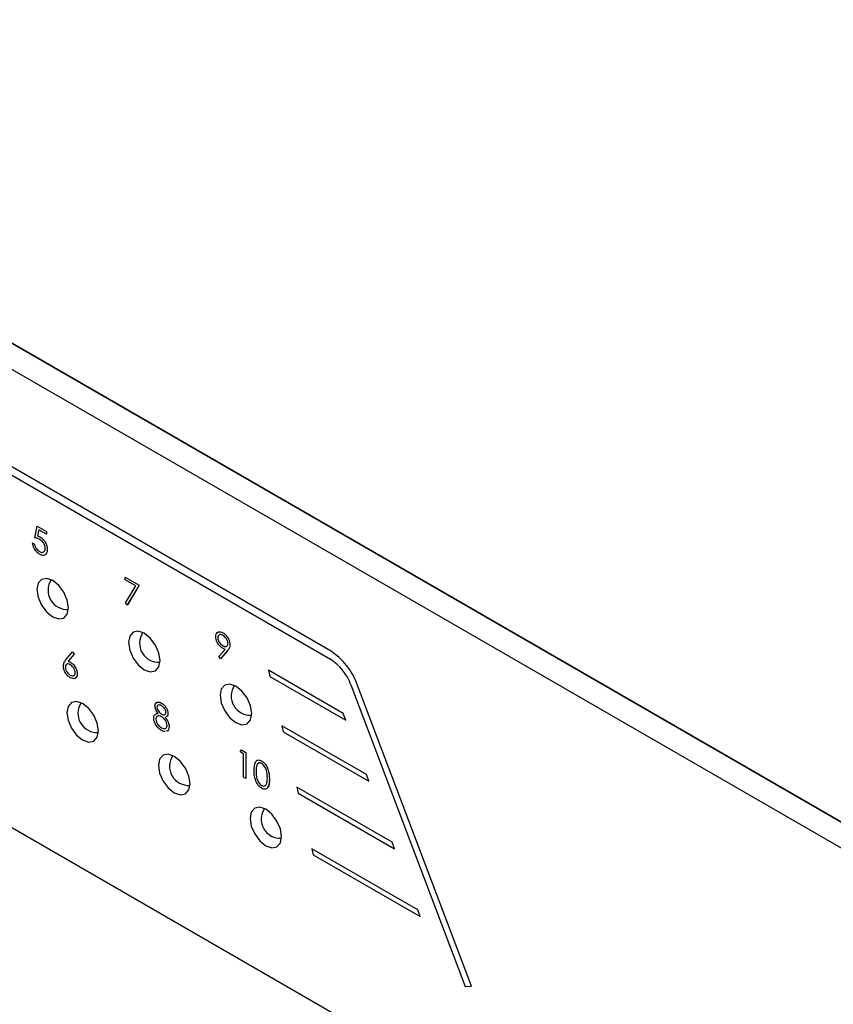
# Model space of a CAD drawing. Header units: millimetres. Extents: x 0 to 844, y -2 to 552.
# Tile 60 of 65: x 507 to 539, y 319 to 358. Entities that reach past the tile are written whole.
import ezdxf

# ---------------------------------------------------------------- set-up
doc = ezdxf.new("R2010")
doc.units = ezdxf.units.MM

msp = doc.modelspace()

# ---------------------------------------------------------------- linework, layer by layer
at = {"color": 7, "linetype": 'Continuous', "lineweight": 25}
for p, q in [((597.299, 292.994), (426.674, 391.493)), ((596.415, 292.483), (425.79, 390.983)), ((435.089, 386.636), (588.884, 297.851)), ((436.812, 366.656), (572.45, 288.354)), ((519.514, 333.049), (494.74, 347.351)), ((519.514, 333.049), (494.74, 347.351)), ((494.74, 347.024), (519.514, 332.723)), ((507.921, 337.482), (508.012, 337.94)), ((508.012, 337.94), (508.375, 337.731)), ((508.012, 337.94), (508.375, 337.731)), ((508.012, 337.94), (508.012, 337.94)), ((508.074, 337.8), (508.026, 337.559)), ((508.026, 337.559), (508.027, 337.559)), ((508.074, 337.8), (508.027, 337.559)), ((508.375, 337.626), (508.074, 337.8)), ((508.13, 337.518), (508.131, 337.519)), ((508.375, 337.731), (508.375, 337.626)), ((508.375, 337.731), (508.375, 337.626)), ((508.375, 337.731), (508.375, 337.731)), ((508.375, 337.626), (508.375, 337.626)), ((507.831, 337.286), (507.91, 337.24)), ((507.831, 337.286), (507.91, 337.24)), ((507.831, 337.286), (507.831, 337.286)), ((507.91, 337.24), (507.91, 337.24)), ((508.105, 336.944), (508.105, 336.945)), ((508.409, 337.024), (508.409, 337.024)), ((511.468, 335.945), (512.012, 335.631)), ((511.468, 335.945), (512.012, 335.631)), ((511.468, 335.945), (511.468, 335.945)), ((511.468, 335.84), (511.468, 335.945)), ((511.878, 335.604), (511.468, 335.84)), ((511.479, 334.935), (511.878, 335.604)), ((512.012, 335.631), (511.547, 334.852)), ((512.012, 335.631), (511.548, 334.853)), ((512.012, 335.631), (512.012, 335.631)), ((511.547, 334.852), (511.479, 334.935)), ((511.547, 334.852), (511.548, 334.853)), ((515.296, 333.761), (515.297, 333.761)), ((515.094, 333.57), (515.094, 333.571)), ((515.57, 333.289), (515.57, 333.29)), ((509.137, 332.703), (509.401, 333.016)), ((509.462, 332.926), (509.229, 332.648)), ((509.462, 332.926), (509.229, 332.648)), ((509.401, 333.017), (509.462, 332.926)), ((509.401, 333.016), (509.401, 333.017)), ((509.401, 333.016), (509.462, 332.926)), ((509.462, 332.926), (509.462, 332.926)), ((515.133, 332.833), (515.378, 333.106)), ((515.469, 333.049), (515.196, 332.746)), ((515.468, 333.048), (515.196, 332.746)), ((515.3, 333.249), (515.301, 333.249)), ((515.468, 333.048), (515.469, 333.049)), ((519.514, 333.049), (519.514, 333.049)), ((509.229, 332.648), (509.229, 332.648)), ((509.32, 332.605), (509.32, 332.605)), ((515.196, 332.746), (515.133, 332.833)), ((515.196, 332.746), (515.196, 332.746)), ((509.118, 332.414), (509.118, 332.414)), ((509.31, 332.1), (509.311, 332.101)), ((509.582, 332.151), (509.583, 332.152)), ((517.077, 332.29), (517.078, 332.291)), ((517.077, 332.29), (517.135, 332.053)), ((520.013, 330.596), (517.077, 332.29)), ((520.013, 330.596), (517.078, 332.291)), ((517.135, 332.053), (520.112, 330.334)), ((520.316, 331.717), (524.801, 319.885)), ((525.048, 319.902), (520.563, 331.735)), ((520.563, 331.734), (520.563, 331.735)), ((525.048, 319.902), (520.563, 331.734)), ((512.89, 331.002), (512.89, 331.003)), ((512.675, 330.578), (512.76, 330.599)), ((512.71, 330.843), (512.71, 330.843)), ((512.888, 330.571), (512.889, 330.572)), ((513.14, 330.593), (513.141, 330.593)), ((520.112, 330.335), (520.013, 330.596)), ((520.112, 330.334), (520.013, 330.596)), ((520.013, 330.596), (520.013, 330.596)), ((512.664, 330.371), (512.665, 330.372)), ((520.112, 330.334), (520.112, 330.335)), ((512.885, 330.037), (512.885, 330.037)), ((513.119, 329.909), (513.082, 329.902)), ((513.119, 329.909), (513.119, 329.909)), ((513.186, 330.082), (513.186, 330.082)), ((517.606, 330.115), (517.664, 329.878)), ((520.92, 328.202), (517.606, 330.115)), ((517.606, 330.115), (517.607, 330.115)), ((520.92, 328.202), (517.607, 330.115)), ((517.664, 329.878), (521.019, 327.941)), ((515.973, 329.091), (516.025, 329.166)), ((516.109, 329.013), (515.973, 329.091)), ((516.025, 329.166), (516.189, 329.072)), ((516.025, 329.166), (516.026, 329.166)), ((516.026, 329.166), (516.189, 329.072)), ((516.109, 328.097), (516.109, 329.013)), ((516.189, 329.072), (516.189, 328.051)), ((516.189, 329.072), (516.189, 328.051)), ((516.189, 329.072), (516.189, 329.072)), ((516.813, 328.738), (516.813, 328.738)), ((516.597, 328.326), (516.597, 328.326)), ((516.189, 328.051), (516.109, 328.097)), ((516.189, 328.051), (516.189, 328.051)), ((517.118, 328.025), (517.118, 328.025)), ((521.02, 327.941), (520.92, 328.202)), ((521.019, 327.941), (520.92, 328.202)), ((520.92, 328.202), (520.92, 328.202)), ((521.019, 327.941), (521.02, 327.941)), ((516.815, 327.768), (516.816, 327.768)), ((518.193, 327.702), (518.251, 327.465)), ((521.927, 325.547), (518.193, 327.702)), ((518.193, 327.702), (518.194, 327.702)), ((521.927, 325.547), (518.194, 327.702)), ((518.251, 327.465), (522.026, 325.286)), ((522.026, 325.286), (521.927, 325.547)), ((522.026, 325.286), (521.927, 325.547)), ((521.927, 325.547), (521.927, 325.547)), ((518.78, 325.289), (518.781, 325.29)), ((522.933, 322.892), (518.78, 325.289)), ((518.78, 325.289), (518.838, 325.052)), ((522.934, 322.892), (518.781, 325.29)), ((522.026, 325.286), (522.026, 325.286)), ((518.838, 325.052), (523.032, 322.631)), ((523.032, 322.631), (522.933, 322.892)), ((522.933, 322.892), (522.934, 322.892)), ((523.033, 322.631), (522.934, 322.892)), ((523.032, 322.631), (523.033, 322.631)), ((524.801, 319.885), (525.048, 319.902)), ((525.048, 319.902), (525.048, 319.902))]:
    msp.add_line(p, q, dxfattribs=at)
at = {"color": 7, "linetype": 'Continuous', "lineweight": 25, "flags": 128}
for points in [[(508.002, 335.456), (508.049, 335.155), (508.183, 334.846), (508.384, 334.575), (508.621, 334.384), (508.857, 334.302), (509.058, 334.341), (509.192, 334.495), (509.239, 334.742), (509.192, 335.042), (509.058, 335.351), (508.857, 335.622), (508.621, 335.813), (508.384, 335.896), (508.183, 335.857), (508.049, 335.702), (508.002, 335.456)], [(511.594, 333.382), (511.641, 333.082), (511.775, 332.772), (511.976, 332.502), (512.213, 332.311), (512.449, 332.228), (512.65, 332.267), (512.784, 332.422), (512.831, 332.668), (512.784, 332.968), (512.65, 333.278), (512.449, 333.548), (512.213, 333.74), (511.976, 333.822), (511.775, 333.783), (511.641, 333.628), (511.594, 333.382)], [(515.186, 331.309), (515.233, 331.008), (515.367, 330.699), (515.568, 330.428), (515.805, 330.237), (516.042, 330.155), (516.242, 330.194), (516.376, 330.348), (516.423, 330.594), (516.376, 330.895), (516.242, 331.204), (516.042, 331.475), (515.805, 331.666), (515.568, 331.748), (515.367, 331.709), (515.233, 331.555), (515.186, 331.309)], [(509.176, 330.63), (509.223, 330.33), (509.357, 330.02), (509.558, 329.75), (509.794, 329.559), (510.031, 329.476), (510.232, 329.515), (510.366, 329.67), (510.413, 329.916), (510.366, 330.217), (510.232, 330.526), (510.031, 330.796), (509.794, 330.988), (509.558, 331.07), (509.357, 331.031), (509.223, 330.876), (509.176, 330.63)], [(512.768, 328.557), (512.815, 328.256), (512.949, 327.947), (513.15, 327.676), (513.386, 327.485), (513.623, 327.403), (513.824, 327.442), (513.958, 327.596), (514.005, 327.842), (513.958, 328.143), (513.824, 328.452), (513.623, 328.723), (513.386, 328.914), (513.15, 328.996), (512.949, 328.957), (512.815, 328.803), (512.768, 328.557)], [(516.36, 326.483), (516.407, 326.182), (516.541, 325.873), (516.742, 325.602), (516.979, 325.411), (517.215, 325.329), (517.416, 325.368), (517.55, 325.522), (517.597, 325.769), (517.55, 326.069), (517.416, 326.378), (517.215, 326.649), (516.979, 326.84), (516.742, 326.923), (516.541, 326.884), (516.407, 326.729), (516.36, 326.483)]]:
    msp.add_lwpolyline(points, dxfattribs=at)
at = {"color": 7, "linetype": 'Continuous', "lineweight": 25}
for centre, radius, start, end in [((509.186, 335.425), 0.75, 146.143, 273.8516), ((512.778, 333.352), 0.75, 146.143, 273.8516), ((518.103, 330.849), 2.614, 19.8094, 57.3367), ((518.103, 330.848), 2.614, 19.8094, 57.3367), ((518.435, 331.04), 1.999, 19.8094, 57.3367), ((516.37, 331.278), 0.75, 146.143, 273.8516), ((510.36, 330.6), 0.75, 146.143, 273.8516), ((513.952, 328.526), 0.75, 146.143, 273.8516), ((517.544, 326.452), 0.75, 146.143, 273.8516)]:
    msp.add_arc(centre, radius, start, end, dxfattribs=at)
for points, knots in [([(508.026, 337.559), (508.045, 337.554), (508.08, 337.545), (508.115, 337.527), (508.13, 337.518)], [0, 0, 0, 0, 0.560064, 1, 1, 1, 1]), ([(508.027, 337.559), (508.046, 337.554), (508.08, 337.545), (508.115, 337.527), (508.131, 337.519)], [0, 0, 0, 0, 0.560064, 1, 1, 1, 1]), ([(508.13, 337.518), (508.173, 337.489), (508.257, 337.43), (508.35, 337.284), (508.402, 337.143), (508.406, 337.064), (508.409, 337.024)], [0, 0, 0, 0, 0.279688, 0.559025, 0.779291, 1, 1, 1, 1]), ([(508.131, 337.519), (508.173, 337.489), (508.257, 337.43), (508.35, 337.284), (508.402, 337.143), (508.407, 337.064), (508.409, 337.024)], [0, 0, 0, 0, 0.279688, 0.559025, 0.779291, 1, 1, 1, 1]), ([(508.1, 336.842), (508.062, 336.869), (507.987, 336.921), (507.901, 337.049), (507.848, 337.175), (507.836, 337.249), (507.831, 337.286)], [0, 0, 0, 0, 0.279625, 0.559019, 0.779381, 1, 1, 1, 1]), ([(507.91, 337.24), (507.917, 337.207), (507.931, 337.142), (507.985, 337.053), (508.045, 336.985), (508.085, 336.958), (508.105, 336.945)], [0, 0, 0, 0, 0.2800497, 0.5591662, 0.779583, 1, 1, 1, 1]), ([(507.91, 337.24), (507.917, 337.207), (507.93, 337.142), (507.984, 337.052), (508.045, 336.985), (508.085, 336.958), (508.105, 336.944)], [0, 0, 0, 0, 0.2800497, 0.5591662, 0.779583, 1, 1, 1, 1]), ([(508.116, 337.422), (508.079, 337.439), (508.012, 337.47), (507.949, 337.478), (507.921, 337.482)], [0, 0, 0, 0, 0.559416, 1, 1, 1, 1]), ([(508.329, 337.074), (508.326, 337.111), (508.319, 337.185), (508.26, 337.296), (508.188, 337.376), (508.14, 337.407), (508.116, 337.422)], [0, 0, 0, 0, 0.279539, 0.558616, 0.779047, 1, 1, 1, 1]), ([(508.409, 337.024), (508.403, 336.974), (508.393, 336.874), (508.314, 336.797), (508.209, 336.789), (508.136, 336.825), (508.1, 336.842)], [0, 0, 0, 0, 0.279865, 0.559271, 0.779423, 1, 1, 1, 1]), ([(508.105, 336.944), (508.138, 336.93), (508.204, 336.9), (508.278, 336.928), (508.323, 336.987), (508.327, 337.045), (508.329, 337.074)], [0, 0, 0, 0, 0.279617, 0.559356, 0.779559, 1, 1, 1, 1]), ([(508.105, 336.945), (508.139, 336.928), (508.192, 336.902), (508.23, 336.92), (508.244, 336.926)], [0, 0, 0, 0, 0.64674, 1, 1, 1, 1]), ([(508.409, 337.024), (508.406, 336.971), (508.403, 336.898), (508.363, 336.865), (508.352, 336.856)], [0, 0, 0, 0, 0.729439, 1, 1, 1, 1]), ([(515.015, 333.611), (515.02, 333.655), (515.029, 333.744), (515.107, 333.801), (515.2, 333.806), (515.264, 333.776), (515.296, 333.761)], [0, 0, 0, 0, 0.279538, 0.558851, 0.779452, 1, 1, 1, 1]), ([(515.056, 333.744), (515.074, 333.765), (515.112, 333.805), (515.201, 333.806), (515.265, 333.776), (515.297, 333.761)], [0, 0, 0, 0, 0.3401396, 0.6701097, 1, 1, 1, 1]), ([(515.292, 333.659), (515.265, 333.672), (515.209, 333.697), (515.145, 333.683), (515.101, 333.641), (515.096, 333.594), (515.094, 333.57)], [0, 0, 0, 0, 0.280093, 0.560009, 0.780129, 1, 1, 1, 1]), ([(515.131, 333.662), (515.122, 333.654), (515.099, 333.635), (515.096, 333.595), (515.094, 333.571)], [0, 0, 0, 0, 0.393421, 1, 1, 1, 1]), ([(515.491, 333.341), (515.487, 333.376), (515.478, 333.444), (515.421, 333.542), (515.357, 333.616), (515.314, 333.645), (515.292, 333.659)], [0, 0, 0, 0, 0.278723, 0.55857, 0.779172, 1, 1, 1, 1]), ([(515.296, 333.761), (515.336, 333.733), (515.417, 333.675), (515.508, 333.539), (515.561, 333.404), (515.567, 333.328), (515.57, 333.289)], [0, 0, 0, 0, 0.27973, 0.559163, 0.779612, 1, 1, 1, 1]), ([(515.297, 333.761), (515.337, 333.733), (515.417, 333.675), (515.508, 333.54), (515.561, 333.404), (515.567, 333.328), (515.57, 333.29)], [0, 0, 0, 0, 0.27973, 0.559163, 0.779612, 1, 1, 1, 1]), ([(515.286, 333.152), (515.246, 333.18), (515.167, 333.235), (515.078, 333.367), (515.023, 333.499), (515.018, 333.574), (515.015, 333.611)], [0, 0, 0, 0, 0.279814, 0.559488, 0.779634, 1, 1, 1, 1]), ([(515.094, 333.571), (515.099, 333.535), (515.108, 333.465), (515.169, 333.366), (515.234, 333.292), (515.278, 333.263), (515.301, 333.249)], [0, 0, 0, 0, 0.278472, 0.558423, 0.779098, 1, 1, 1, 1]), ([(515.094, 333.57), (515.099, 333.535), (515.108, 333.465), (515.168, 333.366), (515.234, 333.292), (515.278, 333.263), (515.3, 333.249)], [0, 0, 0, 0, 0.278472, 0.558423, 0.779098, 1, 1, 1, 1]), ([(515.3, 333.249), (515.327, 333.235), (515.382, 333.209), (515.446, 333.225), (515.485, 333.271), (515.489, 333.318), (515.491, 333.341)], [0, 0, 0, 0, 0.280319, 0.55953, 0.779754, 1, 1, 1, 1]), ([(515.57, 333.289), (515.567, 333.254), (515.562, 333.196), (515.533, 333.134), (515.503, 333.089), (515.48, 333.062), (515.468, 333.048)], [0, 0, 0, 0, 0.3392944, 0.5594252, 0.7796937, 1, 1, 1, 1]), ([(515.57, 333.29), (515.567, 333.255), (515.562, 333.197), (515.533, 333.135), (515.503, 333.089), (515.48, 333.062), (515.469, 333.049)], [0, 0, 0, 0, 0.3392944, 0.5594252, 0.7796937, 1, 1, 1, 1]), ([(515.378, 333.106), (515.361, 333.114), (515.33, 333.128), (515.299, 333.145), (515.286, 333.152)], [0, 0, 0, 0, 0.559942, 1, 1, 1, 1]), ([(515.301, 333.249), (515.327, 333.236), (515.381, 333.211), (515.435, 333.217), (515.451, 333.238), (515.453, 333.241)], [0, 0, 0, 0, 0.467503, 0.933161, 1, 1, 1, 1]), ([(509.038, 332.463), (509.042, 332.498), (509.047, 332.555), (509.075, 332.617), (509.104, 332.663), (509.126, 332.689), (509.137, 332.703)], [0, 0, 0, 0, 0.339373, 0.559485, 0.779731, 1, 1, 1, 1]), ([(509.303, 332.51), (509.277, 332.523), (509.223, 332.549), (509.161, 332.531), (509.124, 332.484), (509.12, 332.437), (509.118, 332.414)], [0, 0, 0, 0, 0.280127, 0.559515, 0.779719, 1, 1, 1, 1]), ([(509.187, 332.529), (509.178, 332.528), (509.151, 332.524), (509.124, 332.483), (509.12, 332.437), (509.118, 332.414)], [0, 0, 0, 0, 0.2022867, 0.6010732, 1, 1, 1, 1]), ([(509.229, 332.648), (509.246, 332.642), (509.276, 332.63), (509.307, 332.613), (509.32, 332.605)], [0, 0, 0, 0, 0.55991, 1, 1, 1, 1]), ([(509.229, 332.648), (509.246, 332.641), (509.276, 332.629), (509.307, 332.613), (509.32, 332.605)], [0, 0, 0, 0, 0.55991, 1, 1, 1, 1]), ([(509.503, 332.192), (509.499, 332.226), (509.491, 332.295), (509.433, 332.393), (509.369, 332.467), (509.325, 332.496), (509.303, 332.51)], [0, 0, 0, 0, 0.278754, 0.558605, 0.779148, 1, 1, 1, 1]), ([(509.32, 332.605), (509.359, 332.578), (509.437, 332.523), (509.523, 332.391), (509.575, 332.261), (509.58, 332.188), (509.583, 332.152)], [0, 0, 0, 0, 0.279638, 0.559326, 0.779527, 1, 1, 1, 1]), ([(509.32, 332.605), (509.359, 332.578), (509.436, 332.523), (509.522, 332.391), (509.575, 332.261), (509.58, 332.188), (509.582, 332.151)], [0, 0, 0, 0, 0.279638, 0.559326, 0.779527, 1, 1, 1, 1]), ([(509.306, 331.998), (509.267, 332.026), (509.188, 332.083), (509.098, 332.218), (509.048, 332.351), (509.041, 332.426), (509.038, 332.463)], [0, 0, 0, 0, 0.2796695, 0.5590844, 0.7795572, 1, 1, 1, 1]), ([(509.118, 332.414), (509.122, 332.38), (509.129, 332.313), (509.184, 332.217), (509.246, 332.143), (509.289, 332.115), (509.31, 332.1)], [0, 0, 0, 0, 0.279058, 0.55882, 0.779303, 1, 1, 1, 1]), ([(509.118, 332.414), (509.122, 332.381), (509.129, 332.314), (509.185, 332.217), (509.247, 332.143), (509.289, 332.115), (509.311, 332.101)], [0, 0, 0, 0, 0.279058, 0.55882, 0.779303, 1, 1, 1, 1]), ([(509.582, 332.151), (509.578, 332.107), (509.569, 332.019), (509.493, 331.959), (509.401, 331.954), (509.338, 331.983), (509.306, 331.998)], [0, 0, 0, 0, 0.279631, 0.55896, 0.779478, 1, 1, 1, 1]), ([(509.31, 332.1), (509.338, 332.088), (509.392, 332.063), (509.455, 332.079), (509.496, 332.122), (509.501, 332.168), (509.503, 332.192)], [0, 0, 0, 0, 0.280018, 0.559853, 0.779988, 1, 1, 1, 1]), ([(509.311, 332.101), (509.338, 332.087), (509.386, 332.064), (509.422, 332.077), (509.437, 332.082)], [0, 0, 0, 0, 0.583836, 1, 1, 1, 1]), ([(509.583, 332.152), (509.581, 332.103), (509.579, 332.045), (509.547, 332.021), (509.542, 332.017)], [0, 0, 0, 0, 0.825241, 1, 1, 1, 1]), ([(512.631, 330.89), (512.637, 330.927), (512.649, 331.002), (512.722, 331.045), (512.805, 331.043), (512.862, 331.016), (512.89, 331.002)], [0, 0, 0, 0, 0.278806, 0.558457, 0.779159, 1, 1, 1, 1]), ([(512.683, 331.007), (512.698, 331.02), (512.73, 331.048), (512.807, 331.042), (512.862, 331.016), (512.89, 331.003)], [0, 0, 0, 0, 0.300834, 0.650307, 1, 1, 1, 1]), ([(512.89, 331.003), (512.925, 330.978), (512.996, 330.928), (513.078, 330.813), (513.131, 330.695), (513.137, 330.627), (513.141, 330.593)], [0, 0, 0, 0, 0.279929, 0.559623, 0.779946, 1, 1, 1, 1]), ([(512.89, 331.002), (512.925, 330.978), (512.995, 330.928), (513.078, 330.813), (513.13, 330.695), (513.137, 330.627), (513.14, 330.593)], [0, 0, 0, 0, 0.279929, 0.559623, 0.779946, 1, 1, 1, 1]), ([(512.585, 330.42), (512.588, 330.453), (512.594, 330.518), (512.653, 330.589), (512.719, 330.595), (512.76, 330.599)], [0, 0, 0, 0, 0.2799861, 0.5599012, 1, 1, 1, 1]), ([(512.76, 330.599), (512.722, 330.65), (512.669, 330.721), (512.635, 330.827), (512.632, 330.869), (512.631, 330.89)], [0, 0, 0, 0, 0.557752, 0.778932, 1, 1, 1, 1]), ([(512.885, 330.9), (512.862, 330.912), (512.816, 330.935), (512.759, 330.93), (512.717, 330.902), (512.712, 330.862), (512.71, 330.843)], [0, 0, 0, 0, 0.280652, 0.560566, 0.780621, 1, 1, 1, 1]), ([(512.737, 330.908), (512.732, 330.905), (512.714, 330.893), (512.712, 330.864), (512.71, 330.843)], [0, 0, 0, 0, 0.29148, 1, 1, 1, 1]), ([(512.71, 330.843), (512.715, 330.813), (512.725, 330.753), (512.777, 330.671), (512.832, 330.608), (512.87, 330.584), (512.888, 330.571)], [0, 0, 0, 0, 0.277721, 0.558223, 0.779071, 1, 1, 1, 1]), ([(512.71, 330.843), (512.715, 330.813), (512.725, 330.753), (512.778, 330.671), (512.833, 330.609), (512.87, 330.584), (512.889, 330.572)], [0, 0, 0, 0, 0.277721, 0.558223, 0.779071, 1, 1, 1, 1]), ([(513.061, 330.642), (513.056, 330.671), (513.047, 330.729), (512.982, 330.835), (512.922, 330.875), (512.885, 330.9)], [0, 0, 0, 0, 0.278971, 0.559919, 1, 1, 1, 1]), ([(512.888, 330.571), (512.912, 330.561), (512.959, 330.539), (513.015, 330.548), (513.052, 330.584), (513.058, 330.623), (513.061, 330.642)], [0, 0, 0, 0, 0.280236, 0.560145, 0.780435, 1, 1, 1, 1]), ([(512.889, 330.572), (512.912, 330.561), (512.958, 330.541), (513.008, 330.543), (513.025, 330.563), (513.029, 330.567)], [0, 0, 0, 0, 0.436706, 0.872902, 1, 1, 1, 1]), ([(513.14, 330.593), (513.138, 330.569), (513.134, 330.521), (513.107, 330.477), (513.079, 330.471), (513.069, 330.469)], [0, 0, 0, 0, 0.396813, 0.793518, 1, 1, 1, 1]), ([(513.141, 330.593), (513.139, 330.569), (513.134, 330.521), (513.107, 330.477), (513.079, 330.471), (513.07, 330.469)], [0, 0, 0, 0, 0.396813, 0.793518, 1, 1, 1, 1]), ([(512.884, 329.933), (512.841, 329.96), (512.756, 330.016), (512.657, 330.156), (512.597, 330.298), (512.589, 330.38), (512.585, 330.42)], [0, 0, 0, 0, 0.2805447, 0.5592687, 0.7798155, 1, 1, 1, 1]), ([(512.89, 330.466), (512.859, 330.48), (512.797, 330.51), (512.724, 330.495), (512.673, 330.451), (512.667, 330.398), (512.664, 330.371)], [0, 0, 0, 0, 0.280283, 0.5601379, 0.7802985, 1, 1, 1, 1]), ([(512.664, 330.371), (512.669, 330.334), (512.679, 330.261), (512.761, 330.123), (512.838, 330.07), (512.885, 330.037)], [0, 0, 0, 0, 0.279833, 0.560198, 1, 1, 1, 1]), ([(512.706, 330.471), (512.696, 330.463), (512.671, 330.443), (512.667, 330.399), (512.665, 330.372)], [0, 0, 0, 0, 0.383258, 1, 1, 1, 1]), ([(512.665, 330.372), (512.67, 330.335), (512.68, 330.261), (512.762, 330.124), (512.838, 330.07), (512.885, 330.037)], [0, 0, 0, 0, 0.279833, 0.560198, 1, 1, 1, 1]), ([(513.106, 330.126), (513.101, 330.163), (513.091, 330.237), (513.028, 330.34), (512.96, 330.42), (512.914, 330.45), (512.89, 330.466)], [0, 0, 0, 0, 0.278304, 0.5585092, 0.7791465, 1, 1, 1, 1]), ([(513.015, 330.452), (513.065, 330.388), (513.135, 330.299), (513.181, 330.163), (513.184, 330.109), (513.186, 330.082)], [0, 0, 0, 0, 0.558271, 0.779089, 1, 1, 1, 1]), ([(513.015, 330.452), (513.065, 330.388), (513.135, 330.299), (513.181, 330.163), (513.184, 330.109), (513.186, 330.082)], [0, 0, 0, 0, 0.558271, 0.779089, 1, 1, 1, 1]), ([(513.029, 329.892), (513.019, 329.889), (512.978, 329.877), (512.924, 329.909), (512.884, 329.933)], [0, 0, 0, 0, 0.243984, 1, 1, 1, 1]), ([(512.885, 330.037), (512.916, 330.022), (512.976, 329.991), (513.05, 330.003), (513.098, 330.048), (513.104, 330.1), (513.106, 330.126)], [0, 0, 0, 0, 0.280601, 0.559962, 0.78018, 1, 1, 1, 1]), ([(512.885, 330.037), (512.915, 330.022), (512.975, 329.993), (513.04, 329.996), (513.061, 330.021), (513.065, 330.026)], [0, 0, 0, 0, 0.441499, 0.881045, 1, 1, 1, 1]), ([(513.186, 330.082), (513.183, 330.041), (513.176, 329.967), (513.137, 329.927), (513.119, 329.909)], [0, 0, 0, 0, 0.559346, 1, 1, 1, 1]), ([(513.186, 330.082), (513.182, 330.041), (513.176, 329.967), (513.136, 329.927), (513.119, 329.909)], [0, 0, 0, 0, 0.559346, 1, 1, 1, 1]), ([(516.517, 328.371), (516.521, 328.491), (516.525, 328.641), (516.607, 328.747), (516.665, 328.775), (516.735, 328.775), (516.787, 328.75), (516.813, 328.738)], [0, 0, 0, 0, 0.498702, 0.624177, 0.749467, 0.874746, 1, 1, 1, 1]), ([(516.592, 328.72), (516.598, 328.728), (516.617, 328.754), (516.666, 328.774), (516.735, 328.776), (516.787, 328.75), (516.813, 328.738)], [0, 0, 0, 0, 0.1307229, 0.4205189, 0.7102872, 1, 1, 1, 1]), ([(516.815, 328.631), (516.795, 328.641), (516.755, 328.66), (516.701, 328.655), (516.658, 328.629), (516.599, 328.539), (516.598, 328.42), (516.597, 328.326)], [0, 0, 0, 0, 0.125139, 0.250418, 0.375518, 0.500847, 1, 1, 1, 1]), ([(516.734, 328.653), (516.723, 328.653), (516.694, 328.654), (516.659, 328.629), (516.6, 328.54), (516.598, 328.421), (516.597, 328.326)], [0, 0, 0, 0, 0.088021, 0.240224, 0.392706, 1, 1, 1, 1]), ([(516.813, 328.738), (516.839, 328.72), (516.891, 328.686), (516.986, 328.578), (517.105, 328.338), (517.113, 328.15), (517.118, 328.025)], [0, 0, 0, 0, 0.1256, 0.251197, 0.500581, 1, 1, 1, 1]), ([(516.813, 328.738), (516.839, 328.72), (516.891, 328.685), (516.986, 328.577), (517.105, 328.338), (517.113, 328.15), (517.118, 328.025)], [0, 0, 0, 0, 0.1256, 0.251197, 0.500581, 1, 1, 1, 1]), ([(517.038, 328.071), (517.035, 328.168), (517.03, 328.312), (516.948, 328.5), (516.876, 328.589), (516.836, 328.617), (516.815, 328.631)], [0, 0, 0, 0, 0.500071, 0.74902, 0.874598, 1, 1, 1, 1]), ([(516.813, 327.665), (516.787, 327.682), (516.735, 327.717), (516.641, 327.824), (516.525, 328.063), (516.521, 328.248), (516.517, 328.371)], [0, 0, 0, 0, 0.1255503, 0.2510896, 0.5002502, 1, 1, 1, 1]), ([(516.597, 328.326), (516.597, 328.23), (516.598, 328.087), (516.683, 327.898), (516.755, 327.81), (516.795, 327.782), (516.815, 327.768)], [0, 0, 0, 0, 0.500291, 0.749087, 0.874606, 1, 1, 1, 1]), ([(516.597, 328.326), (516.598, 328.23), (516.599, 328.087), (516.683, 327.899), (516.755, 327.811), (516.796, 327.782), (516.816, 327.768)], [0, 0, 0, 0, 0.500291, 0.749087, 0.874606, 1, 1, 1, 1]), ([(517.118, 328.025), (517.113, 327.905), (517.105, 327.726), (516.985, 327.626), (516.891, 327.627), (516.839, 327.652), (516.813, 327.665)], [0, 0, 0, 0, 0.4994064, 0.7487425, 0.8743723, 1, 1, 1, 1]), ([(517.005, 327.834), (517.016, 327.874), (517.036, 327.947), (517.038, 328.033), (517.038, 328.071)], [0, 0, 0, 0, 0.559599, 1, 1, 1, 1]), ([(517.118, 328.025), (517.12, 327.895), (517.123, 327.749), (517.045, 327.695), (517.036, 327.689)], [0, 0, 0, 0, 0.88968, 1, 1, 1, 1]), ([(516.815, 327.768), (516.84, 327.757), (516.888, 327.736), (516.962, 327.752), (516.989, 327.803), (517.005, 327.834)], [0, 0, 0, 0, 0.2802573, 0.5607805, 1, 1, 1, 1]), ([(516.816, 327.768), (516.84, 327.757), (516.884, 327.737), (516.918, 327.748), (516.933, 327.753)], [0, 0, 0, 0, 0.564377, 1, 1, 1, 1])]:
    msp.add_open_spline(points, degree=3, knots=knots, dxfattribs=at)

doc.saveas('drawing.dxf')
